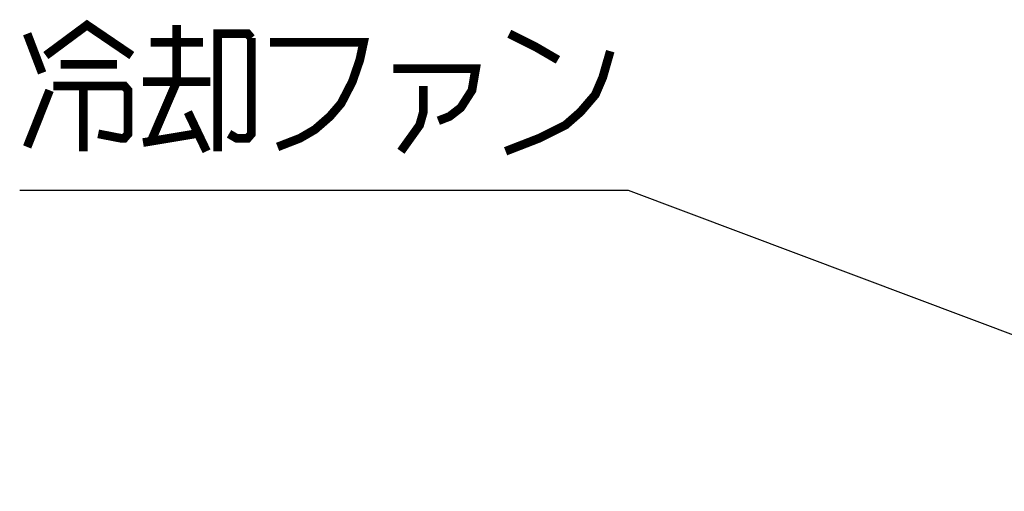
# Model space of a CAD drawing. Extents: x 0 to 1680, y 0 to 1188.
# Tile 28 of 31: x 1168 to 1258, y 1029 to 1073. Entities that reach past the tile are written whole.
import ezdxf

# ---------------------------------------------------------------- set-up
doc = ezdxf.new("R2010")
doc.units = 0
doc.header["$LTSCALE"] = 92.4
doc.layers.add('ALL_NOTE', color=7, linetype='CONTINUOUS')

msp = doc.modelspace()

# ---------------------------------------------------------------- linework, layer by layer
at = {"layer": 'ALL_NOTE', "color": 2, "linetype": 'CONTINUOUS'}
for p, q in [((1222.75, 1057), (1167.71, 1057)), ((1223.75, 1057), (1222.75, 1057)), ((1297.4, 1029.349), (1223.75, 1057))]:
    msp.add_line(p, q, dxfattribs=at)
at = {"layer": 'ALL_NOTE', "color": 2, "linetype": 'CONTINUOUS', "const_width": 0.8}
for points in [[(1170.118, 1069.4), (1173.902, 1072.2), (1178.03, 1069.4)], [(1182.158, 1072.2), (1182.158, 1067)], [(1168.398, 1071.4), (1169.774, 1067.8)], [(1185.942, 1060.6), (1185.942, 1071.4), (1188.694, 1071.4), (1189.038, 1071)], [(1189.038, 1071), (1189.038, 1062.2), (1188.694, 1061.8), (1187.662, 1061.8), (1186.974, 1062.2)], [(1212.774, 1071.4), (1215.182, 1070.2), (1217.246, 1069)], [(1179.75, 1070.6), (1184.566, 1070.6)], [(1190.758, 1070.6), (1199.358, 1070.6), (1199.014, 1069), (1198.326, 1067), (1197.294, 1065), (1196.262, 1063.8), (1194.886, 1062.6), (1193.51, 1061.8), (1191.446, 1061)], [(1212.43, 1060.6), (1215.526, 1061.8), (1217.934, 1063), (1219.31, 1064.2), (1220.686, 1065.8), (1221.374, 1067.4), (1222.062, 1069.8)], [(1171.494, 1068.6), (1176.654, 1068.6)], [(1202.11, 1068.2), (1209.678, 1068.2), (1209.334, 1066.2), (1208.302, 1064.6), (1207.27, 1063.8), (1206.238, 1063.4)], [(1168.398, 1061), (1170.462, 1066.2)], [(1170.806, 1066.6), (1177.342, 1066.6), (1177.686, 1066.2), (1177.686, 1062.2), (1177.342, 1061.8), (1176.998, 1061.8), (1174.934, 1062.2)], [(1173.558, 1066.6), (1173.558, 1060.6)], [(1179.062, 1067), (1185.254, 1067)], [(1182.158, 1067), (1179.75, 1061.4)], [(1204.862, 1066.6), (1204.862, 1064.2), (1204.518, 1063), (1202.798, 1060.6)], [(1183.19, 1064.2), (1184.91, 1060.6)], [(1179.062, 1061.4), (1183.878, 1062.2)]]:
    msp.add_lwpolyline(points, dxfattribs=at)

doc.saveas('drawing.dxf')
